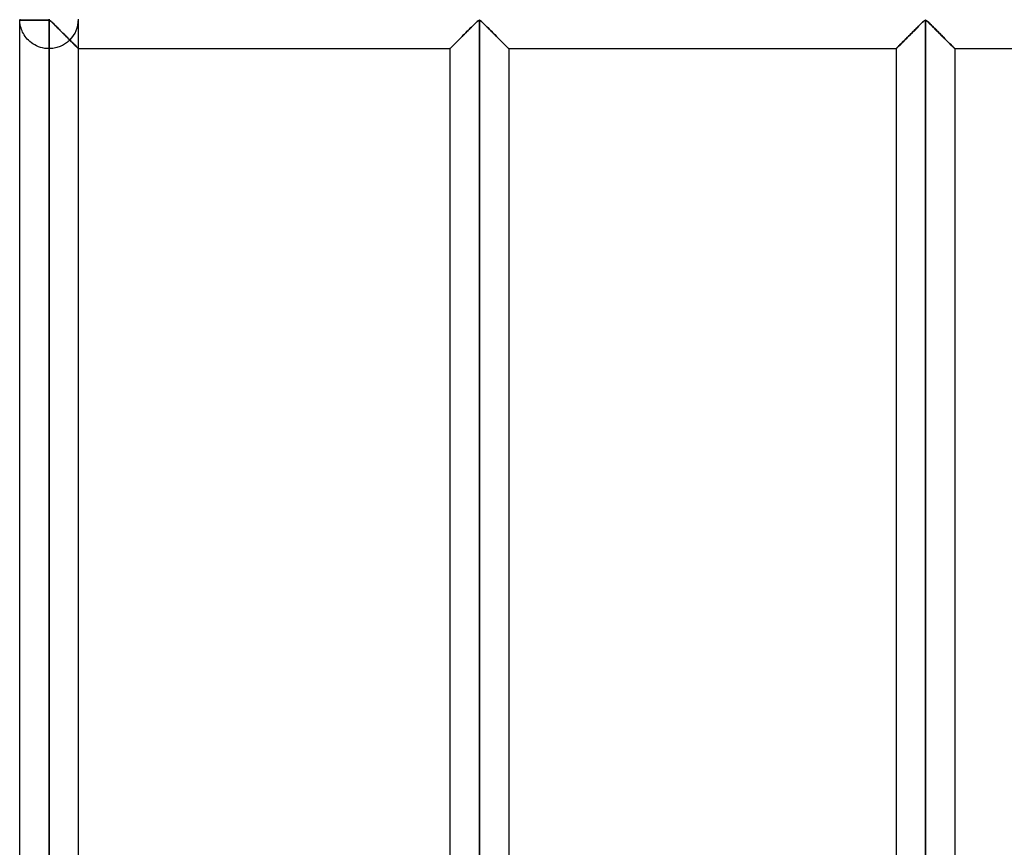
# Model space of a CAD drawing. Header units: millimetres. Extents: x -380 to 364, y -455 to 455.
# Tile 9 of 22: x -380 to -296, y 0 to 70. Entities that reach past the tile are written whole.
import ezdxf

# ---------------------------------------------------------------- set-up
doc = ezdxf.new("R2010")
doc.units = ezdxf.units.MM
doc.layers.add('MAIN-1', color=7, linetype='Continuous')
doc.layers.add('MAIN-2', color=7, linetype='Continuous')

msp = doc.modelspace()

# ---------------------------------------------------------------- linework, layer by layer
at = {"layer": 'MAIN-1'}
for p, q in [((-377.5, 70.346), (-377.5, 70.417)), ((-379.999, 70.346), (-377.5, 70.346)), ((-379.999, -70.346), (-379.999, 70.346)), ((-377.5, 70.346), (-377.423, 70.312)), ((-377.5, -70.346), (-377.5, 70.346)), ((-377.423, 70.312), (-377.365, 70.264)), ((-377.365, 70.264), (-377.308, 70.212)), ((-377.308, 70.212), (-377.25, 70.157)), ((-377.25, 70.157), (-377.19, 70.099)), ((-377.19, 70.099), (-377.128, 70.038)), ((-377.128, 70.038), (-377.064, 69.975)), ((-377.064, 69.975), (-376.998, 69.91)), ((-376.998, 69.91), (-376.931, 69.843)), ((-376.931, 69.843), (-376.862, 69.774)), ((-376.862, 69.774), (-376.792, 69.705)), ((-376.792, 69.705), (-376.721, 69.634)), ((-376.721, 69.634), (-376.649, 69.563)), ((-376.649, 69.563), (-376.577, 69.491)), ((-341.872, 69.443), (-341.775, 69.539)), ((-341.775, 69.539), (-341.679, 69.634)), ((-341.679, 69.634), (-341.585, 69.728)), ((-341.585, 69.728), (-341.492, 69.82)), ((-341.492, 69.82), (-341.402, 69.91)), ((-341.402, 69.91), (-341.314, 69.996)), ((-341.314, 69.996), (-341.231, 70.079)), ((-341.231, 70.079), (-341.15, 70.157)), ((-341.15, 70.157), (-341.073, 70.23)), ((-341.073, 70.23), (-340.997, 70.297)), ((-340.997, 70.297), (-340.9, 70.346)), ((-340.9, 70.346), (-340.803, 70.297)), ((-340.9, 70.346), (-340.9, -70.346)), ((-340.803, 70.297), (-340.727, 70.23)), ((-340.727, 70.23), (-340.65, 70.157)), ((-340.65, 70.157), (-340.569, 70.079)), ((-340.569, 70.079), (-340.486, 69.996)), ((-340.486, 69.996), (-340.398, 69.91)), ((-340.398, 69.91), (-340.308, 69.82)), ((-340.308, 69.82), (-340.215, 69.728)), ((-340.215, 69.728), (-340.121, 69.634)), ((-340.121, 69.634), (-340.025, 69.539)), ((-340.025, 69.539), (-339.928, 69.443)), ((-303.922, 69.443), (-303.825, 69.539)), ((-303.825, 69.539), (-303.729, 69.634)), ((-303.729, 69.634), (-303.635, 69.728)), ((-303.635, 69.728), (-303.542, 69.82)), ((-303.542, 69.82), (-303.452, 69.91)), ((-303.452, 69.91), (-303.364, 69.996)), ((-303.364, 69.996), (-303.281, 70.079)), ((-303.281, 70.079), (-303.2, 70.157)), ((-303.2, 70.157), (-303.123, 70.23)), ((-303.123, 70.23), (-303.047, 70.297)), ((-303.047, 70.297), (-302.95, 70.346)), ((-302.95, 70.346), (-302.95, -70.346)), ((-302.95, 70.346), (-302.853, 70.297)), ((-302.853, 70.297), (-302.777, 70.23)), ((-302.777, 70.23), (-302.7, 70.157)), ((-302.7, 70.157), (-302.619, 70.079)), ((-302.619, 70.079), (-302.536, 69.996)), ((-302.536, 69.996), (-302.448, 69.91)), ((-302.448, 69.91), (-302.358, 69.82)), ((-302.358, 69.82), (-302.265, 69.728)), ((-302.265, 69.728), (-302.171, 69.634)), ((-302.171, 69.634), (-302.075, 69.539)), ((-302.075, 69.539), (-301.978, 69.443)), ((-376.577, 69.491), (-376.504, 69.418)), ((-376.504, 69.418), (-376.431, 69.345)), ((-376.431, 69.345), (-376.357, 69.271)), ((-376.357, 69.271), (-376.283, 69.198)), ((-376.283, 69.198), (-376.209, 69.124)), ((-376.209, 69.124), (-376.136, 69.051)), ((-376.136, 69.051), (-376.064, 68.979)), ((-376.064, 68.979), (-375.992, 68.907)), ((-375.992, 68.907), (-375.921, 68.836)), ((-375.921, 68.836), (-375.852, 68.767)), ((-375.852, 68.767), (-375.784, 68.7)), ((-375.784, 68.7), (-375.718, 68.633)), ((-342.638, 68.677), (-342.548, 68.767)), ((-342.548, 68.767), (-342.455, 68.86)), ((-342.455, 68.86), (-342.36, 68.955)), ((-342.36, 68.955), (-342.264, 69.051)), ((-342.264, 69.051), (-342.166, 69.149)), ((-342.166, 69.149), (-342.068, 69.247)), ((-342.068, 69.247), (-341.969, 69.345)), ((-341.969, 69.345), (-341.872, 69.443)), ((-339.928, 69.443), (-339.831, 69.345)), ((-339.831, 69.345), (-339.732, 69.247)), ((-339.732, 69.247), (-339.634, 69.149)), ((-339.634, 69.149), (-339.536, 69.051)), ((-339.536, 69.051), (-339.44, 68.955)), ((-339.44, 68.955), (-339.345, 68.86)), ((-339.345, 68.86), (-339.252, 68.767)), ((-339.252, 68.767), (-339.162, 68.677)), ((-304.688, 68.677), (-304.598, 68.767)), ((-304.598, 68.767), (-304.505, 68.86)), ((-304.505, 68.86), (-304.41, 68.955)), ((-304.41, 68.955), (-304.314, 69.051)), ((-304.314, 69.051), (-304.216, 69.149)), ((-304.216, 69.149), (-304.118, 69.247)), ((-304.118, 69.247), (-304.019, 69.345)), ((-304.019, 69.345), (-303.922, 69.443)), ((-301.978, 69.443), (-301.881, 69.345)), ((-301.881, 69.345), (-301.782, 69.247)), ((-301.782, 69.247), (-301.684, 69.149)), ((-301.684, 69.149), (-301.586, 69.051)), ((-301.586, 69.051), (-301.49, 68.955)), ((-301.49, 68.955), (-301.395, 68.86)), ((-301.395, 68.86), (-301.302, 68.767)), ((-301.302, 68.767), (-301.212, 68.677)), ((-375.718, 68.633), (-375.653, 68.568)), ((-375.653, 68.568), (-375.589, 68.504)), ((-375.589, 68.504), (-375.527, 68.442)), ((-375.527, 68.442), (-375.466, 68.381)), ((-375.466, 68.381), (-375.408, 68.323)), ((-375.408, 68.323), (-375.352, 68.267)), ((-375.352, 68.267), (-375.299, 68.215)), ((-375.299, 68.215), (-375.25, 68.166)), ((-375.25, 68.166), (-375.205, 68.12)), ((-375.205, 68.12), (-375.163, 68.079)), ((-375.163, 68.079), (-375.126, 68.042)), ((-375.126, 68.042), (-375.093, 68.009)), ((-375.093, 68.009), (-375.065, 67.981)), ((-375.065, 67.981), (-375.042, 67.958)), ((-375.042, 67.958), (-375.024, 67.94)), ((-375.024, 67.94), (-375.011, 67.927)), ((-375.011, 67.927), (-375.004, 67.919)), ((-375.004, 67.919), (-375.001, 67.917)), ((-375.001, -67.917), (-375.001, 67.917)), ((-375.001, 67.917), (-343.399, 67.917)), ((-343.399, 67.917), (-343.394, 67.921)), ((-343.399, 67.917), (-343.399, -67.917)), ((-343.394, 67.921), (-343.381, 67.935)), ((-343.381, 67.935), (-343.358, 67.958)), ((-343.358, 67.958), (-343.326, 67.99)), ((-343.326, 67.99), (-343.285, 68.03)), ((-343.285, 68.03), (-343.237, 68.079)), ((-343.237, 68.079), (-343.181, 68.135)), ((-343.181, 68.135), (-343.117, 68.198)), ((-343.117, 68.198), (-343.048, 68.267)), ((-343.048, 68.267), (-342.973, 68.342)), ((-342.973, 68.342), (-342.894, 68.422)), ((-342.894, 68.422), (-342.811, 68.505)), ((-342.811, 68.505), (-342.725, 68.59)), ((-342.725, 68.59), (-342.638, 68.677)), ((-339.162, 68.677), (-339.075, 68.59)), ((-339.075, 68.59), (-338.989, 68.505)), ((-338.989, 68.505), (-338.906, 68.422)), ((-338.906, 68.422), (-338.827, 68.342)), ((-338.827, 68.342), (-338.752, 68.267)), ((-338.752, 68.267), (-338.683, 68.198)), ((-338.683, 68.198), (-338.62, 68.135)), ((-338.62, 68.135), (-338.563, 68.079)), ((-338.563, 68.079), (-338.515, 68.03)), ((-338.515, 68.03), (-338.474, 67.99)), ((-338.474, 67.99), (-338.442, 67.958)), ((-338.442, 67.958), (-338.419, 67.935)), ((-338.419, 67.935), (-338.406, 67.921)), ((-338.406, 67.921), (-338.401, 67.917)), ((-338.401, 67.917), (-305.449, 67.917)), ((-338.401, 67.917), (-338.401, -67.917)), ((-305.449, 67.917), (-305.444, 67.921)), ((-305.449, 67.917), (-305.449, -67.917)), ((-305.444, 67.921), (-305.431, 67.935)), ((-305.431, 67.935), (-305.408, 67.958)), ((-305.408, 67.958), (-305.376, 67.99)), ((-305.376, 67.99), (-305.335, 68.03)), ((-305.335, 68.03), (-305.287, 68.079)), ((-305.287, 68.079), (-305.23, 68.135)), ((-305.23, 68.135), (-305.167, 68.198)), ((-305.167, 68.198), (-305.098, 68.267)), ((-305.098, 68.267), (-305.023, 68.342)), ((-305.023, 68.342), (-304.944, 68.422)), ((-304.944, 68.422), (-304.861, 68.505)), ((-304.861, 68.505), (-304.775, 68.59)), ((-304.775, 68.59), (-304.688, 68.677)), ((-301.212, 68.677), (-301.125, 68.59)), ((-301.125, 68.59), (-301.039, 68.505)), ((-301.039, 68.505), (-300.956, 68.422)), ((-300.956, 68.422), (-300.877, 68.342)), ((-300.877, 68.342), (-300.802, 68.267)), ((-300.802, 68.267), (-300.733, 68.198)), ((-300.733, 68.198), (-300.669, 68.135)), ((-300.669, 68.135), (-300.613, 68.079)), ((-300.613, 68.079), (-300.565, 68.03)), ((-300.565, 68.03), (-300.524, 67.99)), ((-300.524, 67.99), (-300.492, 67.958)), ((-300.492, 67.958), (-300.469, 67.935)), ((-300.469, 67.935), (-300.456, 67.921)), ((-300.456, 67.921), (-300.451, 67.917)), ((-300.451, 67.917), (-265, 67.917)), ((-300.451, 67.917), (-300.451, -67.917))]:
    msp.add_line(p, q, dxfattribs=at)
msp.add_arc((-377.5, 70.417), 2.5, 180.00002, 181.62065, dxfattribs=at)
at = {"layer": 'MAIN-2'}
for p, q in [((-377.5, 70.417), (-377.5, 70.346)), ((-377.5, 70.346), (-379.999, 70.346)), ((-379.996, 70.283), (-379.999, 70.346)), ((-379.99, 70.198), (-379.996, 70.283)), ((-379.98, 70.105), (-379.99, 70.198)), ((-379.966, 70.006), (-379.98, 70.105)), ((-379.946, 69.9), (-379.966, 70.006)), ((-379.92, 69.79), (-379.946, 69.9)), ((-379.888, 69.676), (-379.92, 69.79)), ((-379.849, 69.56), (-379.888, 69.676)), ((-379.802, 69.443), (-379.849, 69.56)), ((-377.5, 70.346), (-377.5, -70.346)), ((-377.397, 70.291), (-377.5, 70.346)), ((-377.314, 70.218), (-377.397, 70.291)), ((-377.23, 70.137), (-377.314, 70.218)), ((-377.141, 70.051), (-377.23, 70.137)), ((-377.049, 69.96), (-377.141, 70.051)), ((-376.952, 69.865), (-377.049, 69.96)), ((-376.853, 69.766), (-376.952, 69.865)), ((-376.751, 69.664), (-376.853, 69.766)), ((-376.647, 69.561), (-376.751, 69.664)), ((-376.543, 69.457), (-376.647, 69.561)), ((-375.001, 67.917), (-375.001, 70.346)), ((-341.775, 69.539), (-341.872, 69.443)), ((-341.761, 69.553), (-341.856, 69.458)), ((-341.856, 69.458), (-341.761, 69.553)), ((-341.679, 69.634), (-341.775, 69.539)), ((-341.667, 69.647), (-341.761, 69.553)), ((-341.761, 69.553), (-341.667, 69.647)), ((-341.585, 69.728), (-341.679, 69.634)), ((-341.574, 69.739), (-341.667, 69.647)), ((-341.667, 69.647), (-341.574, 69.739)), ((-341.492, 69.82), (-341.585, 69.728)), ((-341.483, 69.83), (-341.574, 69.739)), ((-341.574, 69.739), (-341.483, 69.83)), ((-341.402, 69.91), (-341.492, 69.82)), ((-341.394, 69.918), (-341.483, 69.83)), ((-341.483, 69.83), (-341.394, 69.918)), ((-341.314, 69.996), (-341.402, 69.91)), ((-341.308, 70.003), (-341.394, 69.918)), ((-341.394, 69.918), (-341.308, 70.003)), ((-341.231, 70.079), (-341.314, 69.996)), ((-341.226, 70.083), (-341.308, 70.003)), ((-341.308, 70.003), (-341.226, 70.083)), ((-341.15, 70.157), (-341.231, 70.079)), ((-341.147, 70.16), (-341.226, 70.083)), ((-341.226, 70.083), (-341.147, 70.16)), ((-341.073, 70.23), (-341.15, 70.157)), ((-341.071, 70.232), (-341.147, 70.16)), ((-341.147, 70.16), (-341.071, 70.232)), ((-340.997, 70.297), (-341.073, 70.23)), ((-340.996, 70.298), (-341.071, 70.232)), ((-341.071, 70.232), (-340.996, 70.298)), ((-340.9, 70.346), (-340.997, 70.297)), ((-340.9, 70.346), (-340.996, 70.298)), ((-340.996, 70.298), (-340.9, 70.346)), ((-340.803, 70.297), (-340.9, 70.346)), ((-340.9, -70.346), (-340.9, 70.346)), ((-340.9, 70.346), (-340.9, -70.346)), ((-340.9, -70.346), (-340.9, 70.346)), ((-340.9, 70.346), (-340.804, 70.298)), ((-340.804, 70.298), (-340.9, 70.346)), ((-340.804, 70.298), (-340.729, 70.232)), ((-340.729, 70.232), (-340.804, 70.298)), ((-340.727, 70.23), (-340.803, 70.297)), ((-340.729, 70.232), (-340.654, 70.16)), ((-340.654, 70.16), (-340.729, 70.232)), ((-340.65, 70.157), (-340.727, 70.23)), ((-340.654, 70.16), (-340.574, 70.083)), ((-340.574, 70.083), (-340.654, 70.16)), ((-340.569, 70.079), (-340.65, 70.157)), ((-340.574, 70.083), (-340.492, 70.003)), ((-340.492, 70.003), (-340.574, 70.083)), ((-340.486, 69.996), (-340.569, 70.079)), ((-340.492, 70.003), (-340.406, 69.918)), ((-340.406, 69.918), (-340.492, 70.003)), ((-340.398, 69.91), (-340.486, 69.996)), ((-340.406, 69.918), (-340.317, 69.83)), ((-340.317, 69.83), (-340.406, 69.918)), ((-340.308, 69.82), (-340.398, 69.91)), ((-340.317, 69.83), (-340.226, 69.739)), ((-340.226, 69.739), (-340.317, 69.83)), ((-340.215, 69.728), (-340.308, 69.82)), ((-340.226, 69.739), (-340.133, 69.647)), ((-340.133, 69.647), (-340.226, 69.739)), ((-340.121, 69.634), (-340.215, 69.728)), ((-340.133, 69.647), (-340.039, 69.553)), ((-340.039, 69.553), (-340.133, 69.647)), ((-340.025, 69.539), (-340.121, 69.634)), ((-340.039, 69.553), (-339.944, 69.458)), ((-339.944, 69.458), (-340.039, 69.553)), ((-339.928, 69.443), (-340.025, 69.539)), ((-303.825, 69.539), (-303.922, 69.443)), ((-303.811, 69.553), (-303.906, 69.458)), ((-303.906, 69.458), (-303.811, 69.553)), ((-303.729, 69.634), (-303.825, 69.539)), ((-303.717, 69.647), (-303.811, 69.553)), ((-303.811, 69.553), (-303.717, 69.647)), ((-303.635, 69.728), (-303.729, 69.634)), ((-303.624, 69.739), (-303.717, 69.647)), ((-303.717, 69.647), (-303.624, 69.739)), ((-303.542, 69.82), (-303.635, 69.728)), ((-303.533, 69.83), (-303.624, 69.739)), ((-303.624, 69.739), (-303.533, 69.83)), ((-303.452, 69.91), (-303.542, 69.82)), ((-303.444, 69.918), (-303.533, 69.83)), ((-303.533, 69.83), (-303.444, 69.918)), ((-303.364, 69.996), (-303.452, 69.91)), ((-303.358, 70.003), (-303.444, 69.918)), ((-303.444, 69.918), (-303.358, 70.003)), ((-303.281, 70.079), (-303.364, 69.996)), ((-303.276, 70.083), (-303.358, 70.003)), ((-303.358, 70.003), (-303.276, 70.083)), ((-303.2, 70.157), (-303.281, 70.079)), ((-303.197, 70.16), (-303.276, 70.083)), ((-303.276, 70.083), (-303.197, 70.16)), ((-303.123, 70.23), (-303.2, 70.157)), ((-303.121, 70.232), (-303.197, 70.16)), ((-303.197, 70.16), (-303.121, 70.232)), ((-303.047, 70.297), (-303.123, 70.23)), ((-303.046, 70.298), (-303.121, 70.232)), ((-303.121, 70.232), (-303.046, 70.298)), ((-302.95, 70.346), (-303.047, 70.297)), ((-302.95, 70.346), (-303.046, 70.298)), ((-303.046, 70.298), (-302.95, 70.346)), ((-302.95, -70.346), (-302.95, 70.346)), ((-302.853, 70.297), (-302.95, 70.346)), ((-302.95, 70.346), (-302.95, -70.346)), ((-302.95, -70.346), (-302.95, 70.346)), ((-302.95, 70.346), (-302.854, 70.298)), ((-302.854, 70.298), (-302.95, 70.346)), ((-302.854, 70.298), (-302.779, 70.232)), ((-302.779, 70.232), (-302.854, 70.298)), ((-302.777, 70.23), (-302.853, 70.297)), ((-302.779, 70.232), (-302.703, 70.16)), ((-302.703, 70.16), (-302.779, 70.232)), ((-302.7, 70.157), (-302.777, 70.23)), ((-302.703, 70.16), (-302.624, 70.083)), ((-302.624, 70.083), (-302.703, 70.16)), ((-302.619, 70.079), (-302.7, 70.157)), ((-302.624, 70.083), (-302.542, 70.003)), ((-302.542, 70.003), (-302.624, 70.083)), ((-302.536, 69.996), (-302.619, 70.079)), ((-302.542, 70.003), (-302.456, 69.918)), ((-302.456, 69.918), (-302.542, 70.003)), ((-302.448, 69.91), (-302.536, 69.996)), ((-302.456, 69.918), (-302.367, 69.83)), ((-302.367, 69.83), (-302.456, 69.918)), ((-302.358, 69.82), (-302.448, 69.91)), ((-302.367, 69.83), (-302.276, 69.739)), ((-302.276, 69.739), (-302.367, 69.83)), ((-302.265, 69.728), (-302.358, 69.82)), ((-302.276, 69.739), (-302.183, 69.647)), ((-302.183, 69.647), (-302.276, 69.739)), ((-302.171, 69.634), (-302.265, 69.728)), ((-302.183, 69.647), (-302.089, 69.553)), ((-302.089, 69.553), (-302.183, 69.647)), ((-302.075, 69.539), (-302.171, 69.634)), ((-302.089, 69.553), (-301.994, 69.458)), ((-301.994, 69.458), (-302.089, 69.553)), ((-301.978, 69.443), (-302.075, 69.539)), ((-379.748, 69.323), (-379.802, 69.443)), ((-379.686, 69.203), (-379.748, 69.323)), ((-379.615, 69.084), (-379.686, 69.203)), ((-379.536, 68.965), (-379.615, 69.084)), ((-379.448, 68.849), (-379.536, 68.965)), ((-379.352, 68.737), (-379.448, 68.849)), ((-379.247, 68.629), (-379.352, 68.737)), ((-376.437, 69.351), (-376.543, 69.457)), ((-376.33, 69.244), (-376.437, 69.351)), ((-376.223, 69.138), (-376.33, 69.244)), ((-376.117, 69.032), (-376.223, 69.138)), ((-376.013, 68.928), (-376.117, 69.032)), ((-375.911, 68.826), (-376.013, 68.928)), ((-375.811, 68.726), (-375.911, 68.826)), ((-375.715, 68.63), (-375.811, 68.726)), ((-342.613, 68.703), (-342.699, 68.616)), ((-342.699, 68.616), (-342.613, 68.703)), ((-342.548, 68.767), (-342.638, 68.677)), ((-342.523, 68.792), (-342.613, 68.703)), ((-342.613, 68.703), (-342.523, 68.792)), ((-342.455, 68.86), (-342.548, 68.767)), ((-342.431, 68.884), (-342.523, 68.792)), ((-342.523, 68.792), (-342.431, 68.884)), ((-342.36, 68.955), (-342.455, 68.86)), ((-342.337, 68.978), (-342.431, 68.884)), ((-342.431, 68.884), (-342.337, 68.978)), ((-342.264, 69.051), (-342.36, 68.955)), ((-342.242, 69.073), (-342.337, 68.978)), ((-342.337, 68.978), (-342.242, 69.073)), ((-342.166, 69.149), (-342.264, 69.051)), ((-342.146, 69.169), (-342.242, 69.073)), ((-342.242, 69.073), (-342.146, 69.169)), ((-342.068, 69.247), (-342.166, 69.149)), ((-342.049, 69.266), (-342.146, 69.169)), ((-342.146, 69.169), (-342.049, 69.266)), ((-341.969, 69.345), (-342.068, 69.247)), ((-341.952, 69.363), (-342.049, 69.266)), ((-342.049, 69.266), (-341.952, 69.363)), ((-341.872, 69.443), (-341.969, 69.345)), ((-341.856, 69.458), (-341.952, 69.363)), ((-341.952, 69.363), (-341.856, 69.458)), ((-339.944, 69.458), (-339.848, 69.363)), ((-339.848, 69.363), (-339.944, 69.458)), ((-339.831, 69.345), (-339.928, 69.443)), ((-339.848, 69.363), (-339.751, 69.266)), ((-339.751, 69.266), (-339.848, 69.363)), ((-339.732, 69.247), (-339.831, 69.345)), ((-339.751, 69.266), (-339.654, 69.169)), ((-339.654, 69.169), (-339.751, 69.266)), ((-339.634, 69.149), (-339.732, 69.247)), ((-339.654, 69.169), (-339.558, 69.073)), ((-339.558, 69.073), (-339.654, 69.169)), ((-339.536, 69.051), (-339.634, 69.149)), ((-339.558, 69.073), (-339.463, 68.978)), ((-339.463, 68.978), (-339.558, 69.073)), ((-339.44, 68.955), (-339.536, 69.051)), ((-339.463, 68.978), (-339.369, 68.884)), ((-339.369, 68.884), (-339.463, 68.978)), ((-339.345, 68.86), (-339.44, 68.955)), ((-339.369, 68.884), (-339.277, 68.792)), ((-339.277, 68.792), (-339.369, 68.884)), ((-339.252, 68.767), (-339.345, 68.86)), ((-339.277, 68.792), (-339.187, 68.703)), ((-339.187, 68.703), (-339.277, 68.792)), ((-339.162, 68.677), (-339.252, 68.767)), ((-339.187, 68.703), (-339.101, 68.616)), ((-339.101, 68.616), (-339.187, 68.703)), ((-304.663, 68.703), (-304.749, 68.616)), ((-304.749, 68.616), (-304.663, 68.703)), ((-304.598, 68.767), (-304.688, 68.677)), ((-304.573, 68.792), (-304.663, 68.703)), ((-304.663, 68.703), (-304.573, 68.792)), ((-304.505, 68.86), (-304.598, 68.767)), ((-304.481, 68.884), (-304.573, 68.792)), ((-304.573, 68.792), (-304.481, 68.884)), ((-304.41, 68.955), (-304.505, 68.86)), ((-304.387, 68.978), (-304.481, 68.884)), ((-304.481, 68.884), (-304.387, 68.978)), ((-304.314, 69.051), (-304.41, 68.955)), ((-304.292, 69.073), (-304.387, 68.978)), ((-304.387, 68.978), (-304.292, 69.073)), ((-304.216, 69.149), (-304.314, 69.051)), ((-304.196, 69.169), (-304.292, 69.073)), ((-304.292, 69.073), (-304.196, 69.169)), ((-304.118, 69.247), (-304.216, 69.149)), ((-304.099, 69.266), (-304.196, 69.169)), ((-304.196, 69.169), (-304.099, 69.266)), ((-304.019, 69.345), (-304.118, 69.247)), ((-304.002, 69.363), (-304.099, 69.266)), ((-304.099, 69.266), (-304.002, 69.363)), ((-303.922, 69.443), (-304.019, 69.345)), ((-303.906, 69.458), (-304.002, 69.363)), ((-304.002, 69.363), (-303.906, 69.458)), ((-301.994, 69.458), (-301.898, 69.363)), ((-301.898, 69.363), (-301.994, 69.458)), ((-301.881, 69.345), (-301.978, 69.443)), ((-301.898, 69.363), (-301.801, 69.266)), ((-301.801, 69.266), (-301.898, 69.363)), ((-301.782, 69.247), (-301.881, 69.345)), ((-301.801, 69.266), (-301.704, 69.169)), ((-301.704, 69.169), (-301.801, 69.266)), ((-301.684, 69.149), (-301.782, 69.247)), ((-301.704, 69.169), (-301.608, 69.073)), ((-301.608, 69.073), (-301.704, 69.169)), ((-301.586, 69.051), (-301.684, 69.149)), ((-301.608, 69.073), (-301.513, 68.978)), ((-301.513, 68.978), (-301.608, 69.073)), ((-301.49, 68.955), (-301.586, 69.051)), ((-301.513, 68.978), (-301.419, 68.884)), ((-301.419, 68.884), (-301.513, 68.978)), ((-301.395, 68.86), (-301.49, 68.955)), ((-301.419, 68.884), (-301.327, 68.792)), ((-301.327, 68.792), (-301.419, 68.884)), ((-301.302, 68.767), (-301.395, 68.86)), ((-301.327, 68.792), (-301.237, 68.703)), ((-301.237, 68.703), (-301.327, 68.792)), ((-301.212, 68.677), (-301.302, 68.767)), ((-301.237, 68.703), (-301.151, 68.616)), ((-301.151, 68.616), (-301.237, 68.703)), ((-379.133, 68.523), (-379.247, 68.629)), ((-379.007, 68.422), (-379.133, 68.523)), ((-378.87, 68.325), (-379.007, 68.422)), ((-378.722, 68.236), (-378.87, 68.325)), ((-378.566, 68.155), (-378.722, 68.236)), ((-378.401, 68.085), (-378.566, 68.155)), ((-378.229, 68.025), (-378.401, 68.085)), ((-378.052, 67.978), (-378.229, 68.025)), ((-377.87, 67.944), (-378.052, 67.978)), ((-377.685, 67.924), (-377.87, 67.944)), ((-377.5, 67.917), (-377.685, 67.924)), ((-377.391, 67.919), (-377.5, 67.917)), ((-377.5, 67.917), (-377.5, -67.917)), ((-377.5, 67.917), (-377.5, -67.917)), ((-377.5, -67.917), (-377.5, 67.917)), ((-377.5, 67.917), (-377.5, -67.917)), ((-377.5, -67.917), (-377.5, 67.917)), ((-377.5, 67.917), (-377.5, -67.917)), ((-377.5, -67.917), (-377.5, 67.917)), ((-377.5, 67.917), (-377.5, -67.917)), ((-377.5, -67.917), (-377.5, 67.917)), ((-377.5, 67.917), (-377.5, -67.917)), ((-377.5, -67.917), (-377.5, 67.917)), ((-377.5, 67.917), (-377.5, -67.917)), ((-377.5, -67.917), (-377.5, 67.917)), ((-377.5, 67.917), (-377.5, -67.917)), ((-377.5, -67.917), (-377.5, 67.917)), ((-377.5, 67.917), (-377.5, -67.917)), ((-377.5, -67.917), (-377.5, 67.917)), ((-377.5, 67.917), (-377.5, -67.917)), ((-377.5, -67.917), (-377.5, 67.917)), ((-377.5, 67.917), (-377.5, -67.917)), ((-377.5, -67.917), (-377.5, 67.917)), ((-377.5, 67.917), (-377.5, -67.917)), ((-377.5, -67.917), (-377.5, 67.917)), ((-377.5, 67.917), (-377.5, -67.917)), ((-377.5, -67.917), (-377.5, 67.917)), ((-377.5, 67.917), (-377.5, -67.917)), ((-377.5, -67.917), (-377.5, 67.917)), ((-377.5, 67.917), (-377.5, -67.917)), ((-377.5, -67.917), (-377.5, 67.917)), ((-377.5, 67.917), (-377.5, -67.917)), ((-377.5, -67.917), (-377.5, 67.917)), ((-377.5, 67.917), (-377.5, -67.917)), ((-377.5, -67.917), (-377.5, 67.917)), ((-377.5, 67.917), (-377.5, -67.917)), ((-377.5, -67.917), (-377.5, 67.917)), ((-377.5, 67.917), (-377.5, -67.917)), ((-377.5, -67.917), (-377.5, 67.917)), ((-377.5, 67.917), (-377.5, -67.917)), ((-377.5, -67.917), (-377.5, 67.917)), ((-377.5, 67.917), (-377.5, -67.917)), ((-377.5, -67.917), (-377.5, 67.917)), ((-377.5, 67.917), (-377.5, -67.917)), ((-377.5, -67.917), (-377.5, 67.917)), ((-377.5, 67.917), (-377.5, -67.917)), ((-377.5, -67.917), (-377.5, 67.917)), ((-377.5, 67.917), (-377.5, -67.917)), ((-377.5, -67.917), (-377.5, 67.917)), ((-377.5, -67.917), (-377.5, 67.917)), ((-377.282, 67.926), (-377.391, 67.919)), ((-377.173, 67.938), (-377.282, 67.926)), ((-377.065, 67.955), (-377.173, 67.938)), ((-376.959, 67.976), (-377.065, 67.955)), ((-376.853, 68.002), (-376.959, 67.976)), ((-376.75, 68.032), (-376.853, 68.002)), ((-376.648, 68.066), (-376.75, 68.032)), ((-376.549, 68.105), (-376.648, 68.066)), ((-376.452, 68.147), (-376.549, 68.105)), ((-376.359, 68.192), (-376.452, 68.147)), ((-376.268, 68.241), (-376.359, 68.192)), ((-376.181, 68.293), (-376.268, 68.241)), ((-376.097, 68.348), (-376.181, 68.293)), ((-376.016, 68.405), (-376.097, 68.348)), ((-375.94, 68.464), (-376.016, 68.405)), ((-375.867, 68.524), (-375.94, 68.464)), ((-375.798, 68.586), (-375.867, 68.524)), ((-375.733, 68.648), (-375.798, 68.586)), ((-375.663, 68.578), (-375.733, 68.648)), ((-375.733, 68.648), (-375.639, 68.554)), ((-375.621, 68.537), (-375.715, 68.63)), ((-375.594, 68.51), (-375.663, 68.578)), ((-375.639, 68.554), (-375.547, 68.462)), ((-375.53, 68.446), (-375.621, 68.537)), ((-375.527, 68.443), (-375.594, 68.51)), ((-375.547, 68.462), (-375.459, 68.374)), ((-375.443, 68.358), (-375.53, 68.446)), ((-375.462, 68.378), (-375.527, 68.443)), ((-375.4, 68.315), (-375.462, 68.378)), ((-375.459, 68.374), (-375.376, 68.291)), ((-375.361, 68.276), (-375.443, 68.358)), ((-375.341, 68.256), (-375.4, 68.315)), ((-375.376, 68.291), (-375.299, 68.214)), ((-375.285, 68.201), (-375.361, 68.276)), ((-375.285, 68.201), (-375.341, 68.256)), ((-375.299, 68.214), (-375.229, 68.144)), ((-375.234, 68.149), (-375.285, 68.201)), ((-375.217, 68.132), (-375.285, 68.201)), ((-375.187, 68.102), (-375.234, 68.149)), ((-375.229, 68.144), (-375.167, 68.083)), ((-375.156, 68.072), (-375.217, 68.132)), ((-375.144, 68.06), (-375.187, 68.102)), ((-375.167, 68.083), (-375.114, 68.03)), ((-375.105, 68.021), (-375.156, 68.072)), ((-375.107, 68.023), (-375.144, 68.06)), ((-375.114, 68.03), (-375.071, 67.986)), ((-375.075, 67.991), (-375.107, 68.023)), ((-375.064, 67.979), (-375.105, 68.021)), ((-375.049, 67.964), (-375.075, 67.991)), ((-375.071, 67.986), (-375.037, 67.953)), ((-375.032, 67.948), (-375.064, 67.979)), ((-375.028, 67.943), (-375.049, 67.964)), ((-375.037, 67.953), (-375.015, 67.93)), ((-375.012, 67.927), (-375.032, 67.948)), ((-375.013, 67.929), (-375.028, 67.943)), ((-375.015, 67.93), (-375.003, 67.919)), ((-375.004, 67.92), (-375.013, 67.929)), ((-375.002, 67.918), (-375.012, 67.927)), ((-375.001, 67.917), (-375.004, 67.92)), ((-375.003, 67.919), (-375.002, 67.918)), ((-343.394, 67.921), (-343.399, 67.917)), ((-343.389, 67.927), (-343.398, 67.918)), ((-343.398, 67.918), (-343.389, 67.927)), ((-343.398, 67.918), (-343.398, 67.918)), ((-343.381, 67.935), (-343.394, 67.921)), ((-343.371, 67.945), (-343.389, 67.927)), ((-343.389, 67.927), (-343.371, 67.945)), ((-343.358, 67.958), (-343.381, 67.935)), ((-343.344, 67.971), (-343.371, 67.945)), ((-343.371, 67.945), (-343.344, 67.971)), ((-343.326, 67.99), (-343.358, 67.958)), ((-343.309, 68.006), (-343.344, 67.971)), ((-343.344, 67.971), (-343.309, 68.006)), ((-343.285, 68.03), (-343.326, 67.99)), ((-343.266, 68.05), (-343.309, 68.006)), ((-343.309, 68.006), (-343.266, 68.05)), ((-343.237, 68.079), (-343.285, 68.03)), ((-343.215, 68.101), (-343.266, 68.05)), ((-343.266, 68.05), (-343.215, 68.101)), ((-343.181, 68.135), (-343.237, 68.079)), ((-343.157, 68.159), (-343.215, 68.101)), ((-343.215, 68.101), (-343.157, 68.159)), ((-343.117, 68.198), (-343.181, 68.135)), ((-343.092, 68.223), (-343.157, 68.159)), ((-343.157, 68.159), (-343.092, 68.223)), ((-343.048, 68.267), (-343.117, 68.198)), ((-343.022, 68.294), (-343.092, 68.223)), ((-343.092, 68.223), (-343.022, 68.294)), ((-342.973, 68.342), (-343.048, 68.267)), ((-342.946, 68.369), (-343.022, 68.294)), ((-343.022, 68.294), (-342.946, 68.369)), ((-342.894, 68.422), (-342.973, 68.342)), ((-342.867, 68.448), (-342.946, 68.369)), ((-342.946, 68.369), (-342.867, 68.448)), ((-342.811, 68.505), (-342.894, 68.422)), ((-342.784, 68.531), (-342.867, 68.448)), ((-342.867, 68.448), (-342.784, 68.531)), ((-342.725, 68.59), (-342.811, 68.505)), ((-342.699, 68.616), (-342.784, 68.531)), ((-342.784, 68.531), (-342.699, 68.616)), ((-342.638, 68.677), (-342.725, 68.59)), ((-339.075, 68.59), (-339.162, 68.677)), ((-339.101, 68.616), (-339.016, 68.531)), ((-339.016, 68.531), (-339.101, 68.616)), ((-338.989, 68.505), (-339.075, 68.59)), ((-339.016, 68.531), (-338.933, 68.448)), ((-338.933, 68.448), (-339.016, 68.531)), ((-338.906, 68.422), (-338.989, 68.505)), ((-338.933, 68.448), (-338.854, 68.369)), ((-338.854, 68.369), (-338.933, 68.448)), ((-338.827, 68.342), (-338.906, 68.422)), ((-338.854, 68.369), (-338.778, 68.294)), ((-338.778, 68.294), (-338.854, 68.369)), ((-338.752, 68.267), (-338.827, 68.342)), ((-338.778, 68.294), (-338.708, 68.223)), ((-338.708, 68.223), (-338.778, 68.294)), ((-338.683, 68.198), (-338.752, 68.267)), ((-338.708, 68.223), (-338.643, 68.159)), ((-338.643, 68.159), (-338.708, 68.223)), ((-338.62, 68.135), (-338.683, 68.198)), ((-338.643, 68.159), (-338.585, 68.101)), ((-338.585, 68.101), (-338.643, 68.159)), ((-338.563, 68.079), (-338.62, 68.135)), ((-338.585, 68.101), (-338.534, 68.05)), ((-338.534, 68.05), (-338.585, 68.101)), ((-338.515, 68.03), (-338.563, 68.079)), ((-338.534, 68.05), (-338.491, 68.006)), ((-338.491, 68.006), (-338.534, 68.05)), ((-338.474, 67.99), (-338.515, 68.03)), ((-338.491, 68.006), (-338.456, 67.971)), ((-338.456, 67.971), (-338.491, 68.006)), ((-338.442, 67.958), (-338.474, 67.99)), ((-338.456, 67.971), (-338.429, 67.945)), ((-338.429, 67.945), (-338.456, 67.971)), ((-338.419, 67.935), (-338.442, 67.958)), ((-338.429, 67.945), (-338.411, 67.927)), ((-338.411, 67.927), (-338.429, 67.945)), ((-338.406, 67.921), (-338.419, 67.935)), ((-338.411, 67.927), (-338.402, 67.918)), ((-338.402, 67.918), (-338.411, 67.927)), ((-338.401, 67.917), (-338.406, 67.921)), ((-338.402, 67.918), (-338.402, 67.918)), ((-305.444, 67.921), (-305.449, 67.917)), ((-305.439, 67.927), (-305.448, 67.918)), ((-305.448, 67.918), (-305.439, 67.927)), ((-305.448, 67.918), (-305.448, 67.918)), ((-305.431, 67.935), (-305.444, 67.921)), ((-305.421, 67.945), (-305.439, 67.927)), ((-305.439, 67.927), (-305.421, 67.945)), ((-305.408, 67.958), (-305.431, 67.935)), ((-305.394, 67.971), (-305.421, 67.945)), ((-305.421, 67.945), (-305.394, 67.971)), ((-305.376, 67.99), (-305.408, 67.958)), ((-305.359, 68.006), (-305.394, 67.971)), ((-305.394, 67.971), (-305.359, 68.006)), ((-305.335, 68.03), (-305.376, 67.99)), ((-305.316, 68.05), (-305.359, 68.006)), ((-305.359, 68.006), (-305.316, 68.05)), ((-305.287, 68.079), (-305.335, 68.03)), ((-305.265, 68.101), (-305.316, 68.05)), ((-305.316, 68.05), (-305.265, 68.101)), ((-305.23, 68.135), (-305.287, 68.079)), ((-305.207, 68.159), (-305.265, 68.101)), ((-305.265, 68.101), (-305.207, 68.159)), ((-305.167, 68.198), (-305.23, 68.135)), ((-305.142, 68.223), (-305.207, 68.159)), ((-305.207, 68.159), (-305.142, 68.223)), ((-305.098, 68.267), (-305.167, 68.198)), ((-305.072, 68.294), (-305.142, 68.223)), ((-305.142, 68.223), (-305.072, 68.294)), ((-305.023, 68.342), (-305.098, 68.267)), ((-304.996, 68.369), (-305.072, 68.294)), ((-305.072, 68.294), (-304.996, 68.369)), ((-304.944, 68.422), (-305.023, 68.342)), ((-304.917, 68.448), (-304.996, 68.369)), ((-304.996, 68.369), (-304.917, 68.448)), ((-304.861, 68.505), (-304.944, 68.422)), ((-304.834, 68.531), (-304.917, 68.448)), ((-304.917, 68.448), (-304.834, 68.531)), ((-304.775, 68.59), (-304.861, 68.505)), ((-304.749, 68.616), (-304.834, 68.531)), ((-304.834, 68.531), (-304.749, 68.616)), ((-304.688, 68.677), (-304.775, 68.59)), ((-301.125, 68.59), (-301.212, 68.677)), ((-301.151, 68.616), (-301.066, 68.531)), ((-301.066, 68.531), (-301.151, 68.616)), ((-301.039, 68.505), (-301.125, 68.59)), ((-301.066, 68.531), (-300.983, 68.448)), ((-300.983, 68.448), (-301.066, 68.531)), ((-300.956, 68.422), (-301.039, 68.505)), ((-300.983, 68.448), (-300.904, 68.369)), ((-300.904, 68.369), (-300.983, 68.448)), ((-300.877, 68.342), (-300.956, 68.422)), ((-300.904, 68.369), (-300.828, 68.294)), ((-300.828, 68.294), (-300.904, 68.369)), ((-300.802, 68.267), (-300.877, 68.342)), ((-300.828, 68.294), (-300.758, 68.223)), ((-300.758, 68.223), (-300.828, 68.294)), ((-300.733, 68.198), (-300.802, 68.267)), ((-300.758, 68.223), (-300.693, 68.159)), ((-300.693, 68.159), (-300.758, 68.223)), ((-300.669, 68.135), (-300.733, 68.198)), ((-300.693, 68.159), (-300.635, 68.101)), ((-300.635, 68.101), (-300.693, 68.159)), ((-300.613, 68.079), (-300.669, 68.135)), ((-300.635, 68.101), (-300.584, 68.05)), ((-300.584, 68.05), (-300.635, 68.101)), ((-300.565, 68.03), (-300.613, 68.079)), ((-300.584, 68.05), (-300.541, 68.006)), ((-300.541, 68.006), (-300.584, 68.05)), ((-300.524, 67.99), (-300.565, 68.03)), ((-300.541, 68.006), (-300.506, 67.971)), ((-300.506, 67.971), (-300.541, 68.006)), ((-300.492, 67.958), (-300.524, 67.99)), ((-300.506, 67.971), (-300.479, 67.945)), ((-300.479, 67.945), (-300.506, 67.971)), ((-300.469, 67.935), (-300.492, 67.958)), ((-300.479, 67.945), (-300.461, 67.927)), ((-300.461, 67.927), (-300.479, 67.945)), ((-300.456, 67.921), (-300.469, 67.935)), ((-300.461, 67.927), (-300.452, 67.918)), ((-300.452, 67.918), (-300.461, 67.927)), ((-300.451, 67.917), (-300.456, 67.921)), ((-300.452, 67.918), (-300.452, 67.918))]:
    msp.add_line(p, q, dxfattribs=at)
msp.add_ellipse((-377.5, 70.417), major_axis=(-2.5, 0), ratio=1, start_param=2.355795, end_param=3.141593, dxfattribs=at)

doc.saveas('drawing.dxf')
